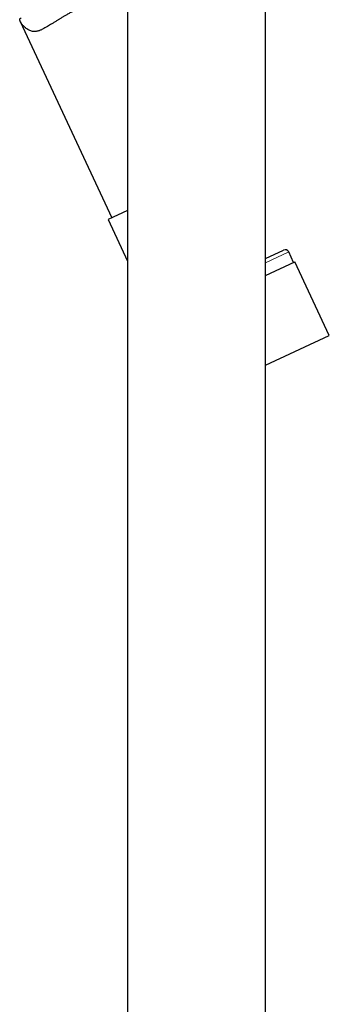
# Model space of a CAD drawing. Header units: millimetres. Extents: x 8 to 1162, y 12 to 2222.
# Tile 31 of 55: x 173 to 213, y 1710 to 1837. Entities that reach past the tile are written whole.
import ezdxf

# ---------------------------------------------------------------- set-up
doc = ezdxf.new("R2010")
doc.units = ezdxf.units.MM

msp = doc.modelspace()

# ---------------------------------------------------------------- linework, layer by layer
at = {"color": 7, "linetype": 'Continuous', "lineweight": 30}
for p, q in [((186.93, 1852.58), (186.93, 1591.38)), ((204.73, 1591.38), (204.73, 1848.37)), ((173.09, 1836.95), (184.92, 1811.57)), ((186.93, 1812.51), (184.42, 1811.34)), ((184.42, 1811.34), (186.93, 1805.97)), ((204.73, 1806.33), (207.05, 1807.41)), ((208.35, 1805.81), (207.72, 1807.17)), ((204.73, 1804.12), (208.51, 1805.88)), ((212.95, 1796.37), (208.51, 1805.88)), ((204.73, 1792.53), (212.95, 1796.37))]:
    msp.add_line(p, q, dxfattribs=at)
at = {"color": 8, "linetype": 'Continuous', "lineweight": 0}
msp.add_line((207.72, 1807.17), (204.73, 1805.77), dxfattribs=at)
at = {"color": 7, "linetype": 'Continuous', "lineweight": 30}
msp.add_arc((207.27, 1806.96), 0.5, 25, 115, dxfattribs=at)
msp.add_open_spline([(180.6, 1838.59), (180.49, 1838.53), (180.25, 1838.42), (179.89, 1838.24), (179.5, 1838.04), (179.13, 1837.83), (178.77, 1837.63), (178.45, 1837.44), (178.14, 1837.25), (177.83, 1837.05), (177.49, 1836.84), (177.17, 1836.64), (176.87, 1836.45), (176.58, 1836.27), (176.28, 1836.1), (176.02, 1835.96), (175.82, 1835.87), (175.67, 1835.81), (175.52, 1835.75), (175.34, 1835.7), (175.13, 1835.66), (174.9, 1835.64), (174.67, 1835.66), (174.45, 1835.72), (174.25, 1835.8), (174.05, 1835.91), (173.85, 1836.05), (173.67, 1836.21), (173.51, 1836.36), (173.37, 1836.52), (173.25, 1836.68), (173.16, 1836.81), (173.11, 1836.91), (173.07, 1836.98), (173.05, 1837.05), (173.03, 1837.13), (173.02, 1837.2), (173.04, 1837.26), (173.07, 1837.31), (173.11, 1837.36), (173.17, 1837.38), (173.19, 1837.39)], degree=3, knots=[0, 0, 0, 0, 0.026618, 0.053315, 0.085695, 0.118213, 0.145603, 0.173072, 0.199677, 0.226351, 0.258661, 0.291093, 0.318382, 0.345749, 0.37918, 0.412884, 0.429843, 0.446802, 0.46392, 0.481075, 0.509448, 0.538138, 0.567064, 0.596336, 0.623196, 0.650162, 0.682819, 0.715572, 0.743064, 0.7706, 0.800523, 0.830628, 0.845772, 0.860915, 0.87621, 0.891542, 0.921547, 0.936762, 0.951976, 0.982669, 1, 1, 1, 1], dxfattribs=at)

doc.saveas('drawing.dxf')
